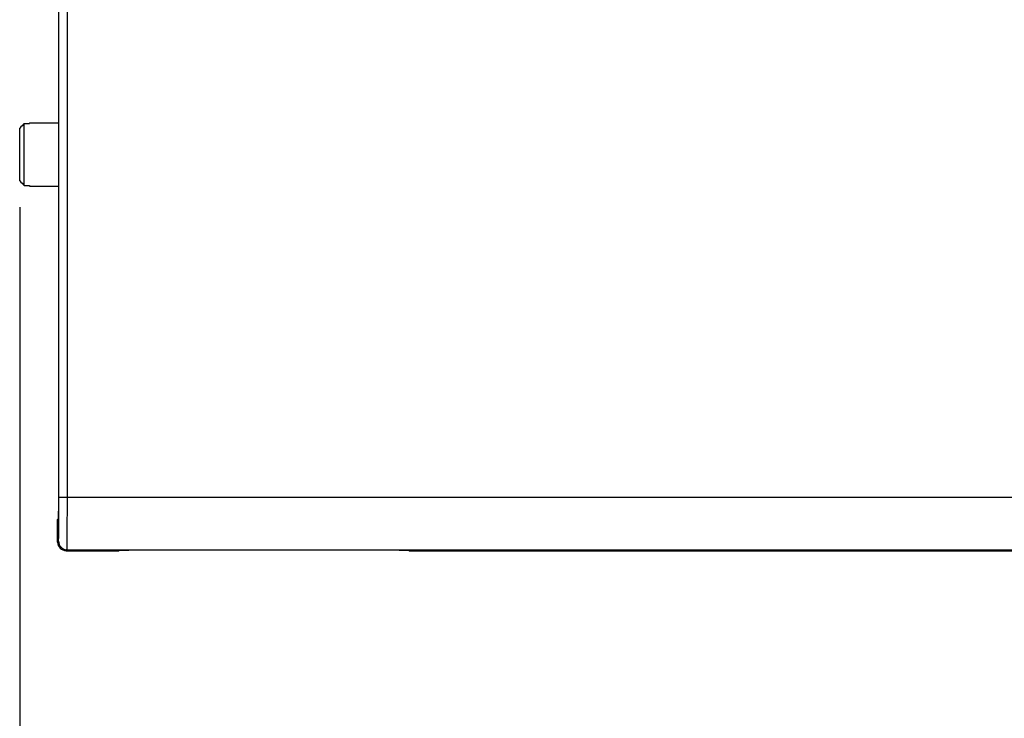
# Model space of a CAD drawing. Header units: inches. Extents: x 0 to 22, y 0 to 17.
# Tile 5 of 56: x 7.6 to 9.9, y 6 to 7.7. Entities that reach past the tile are written whole.
import ezdxf

# ---------------------------------------------------------------- set-up
doc = ezdxf.new("R2010")
doc.units = ezdxf.units.IN
doc.header["$LTSCALE"] = 1.21
doc.header["$MEASUREMENT"] = 0
doc.layers.get('0').update_dxf_attribs({"linetype": 'CONTINUOUS'})
doc.layers.add('DIMENSIONS', color=7, linetype='CONTINUOUS')
doc.styles.get("Standard").update_dxf_attribs({"font": 'txt', "width": 0.8})
doc.dimstyles.new('DIMSTYLE_1', dxfattribs={"dimtxt": 0.125, "dimasz": 0.18, "dimexe": 0.18, "dimexo": 0.0625, "dimgap": 0.09, "dimtad": 0, "dimtih": 1, "dimtoh": 1, "dimdec": 3, "dimzin": 4, "dimdsep": 46, "dimtxsty": 'STANDARD', "dimblk": '_FILLED', "dimblk1": '_FILLED', "dimblk2": '_FILLED', "dimcen": 0.09, "dimadec": 0, "dimazin": 0, "dimtp": 0.01, "dimtm": 0.01, "dimtfac": 1, "dimtdec": 3, "dimtofl": 0, "dimtmove": 0, "dimatfit": 3, "dimldrblk": '_FILLED', "dimfxl": 1, "dimtolj": 1, "dimtzin": 4, "dimarcsym": 0})

# ---------------------------------------------------------------- blocks, each defined once
blk = doc.blocks.new('_FILLED')
at = {"color": 0, "linetype": 'BYBLOCK'}
blk.add_solid([(0, 0), (-1, 0.174), (-1, -0.174)], dxfattribs=at)
blk = doc.blocks.new('*D21')
at = {"layer": 'DIMENSIONS', "color": 2, "linetype": 'CONTINUOUS'}
for p, q in [((7.5673, 7.21), (7.5673, 5.52)), ((11.6573, 6.3348), (11.6573, 5.52)), ((7.5673, 5.645), (8.8373, 5.645)), ((11.6573, 5.645), (10.3873, 5.645))]:
    blk.add_line(p, q, dxfattribs=at)
at = {"layer": 'DIMENSIONS', "color": 2, "linetype": 'CONTINUOUS', "xscale": 0.18, "yscale": 0.18, "zscale": 0.18, "rotation": 180}
blk.add_blockref('_FILLED', (7.5673, 5.645), dxfattribs=at)
at = {"layer": 'DIMENSIONS', "color": 2, "linetype": 'CONTINUOUS', "xscale": 0.18, "yscale": 0.18, "zscale": 0.18}
blk.add_blockref('_FILLED', (11.6573, 5.645), dxfattribs=at)
at = {"layer": 'DIMENSIONS', "color": 2, "linetype": 'CONTINUOUS', "insert": (9.6123, 5.7075), "char_height": 0.125, "width": 1.425, "attachment_point": 2, "line_spacing_factor": 0.9}
blk.add_mtext('4.090{\\Ftxt.shx;\\W1.000000;\\H0.125000; }[103.89]', dxfattribs=at)

msp = doc.modelspace()

# ---------------------------------------------------------------- linework, layer by layer
at = {"color": 7, "linetype": 'CONTINUOUS'}
for p, q in [((7.6599, 6.5192), (7.6599, 11.3369)), ((7.5673, 7.2725), (7.5673, 7.3976)), ((7.5783, 7.2612), (7.5783, 7.4088)), ((7.5783, 7.4088), (7.5903, 7.4088)), ((7.5903, 7.41), (7.5903, 7.4088)), ((7.5903, 7.41), (7.6599, 7.41)), ((7.5783, 7.2612), (7.5903, 7.2612)), ((7.5903, 7.2612), (7.5903, 7.26)), ((7.5903, 7.26), (7.6599, 7.26)), ((7.6573, 6.4689), (7.6595, 6.4712)), ((7.6573, 6.415), (7.6573, 6.4689)), ((7.6773, 6.395), (7.8023, 6.395)), ((7.8023, 6.395), (7.8033, 6.396)), ((7.8033, 6.396), (7.8033, 6.396)), ((7.9283, 6.3971), (8.3663, 6.3971)), ((8.4913, 6.396), (8.4913, 6.396)), ((8.4913, 6.396), (8.4923, 6.395)), ((8.4923, 6.395), (11.2373, 6.395))]:
    msp.add_line(p, q, dxfattribs=at)
at = {"color": 9, "linetype": 'CONTINUOUS'}
for p, q in [((7.6604, 6.5222), (7.6604, 11.3338)), ((7.6804, 6.5222), (7.6804, 11.3338)), ((7.6604, 6.5222), (11.6573, 6.5222)), ((7.6573, 6.415), (7.6595, 6.4173)), ((7.6773, 6.395), (7.6795, 6.3973)), ((7.6795, 6.3973), (11.2475, 6.3973))]:
    msp.add_line(p, q, dxfattribs=at)
at = {"color": 7, "linetype": 'CONTINUOUS'}
for centre, radius, start, end in [((11.163, 3.8818), 5.0289, 135.4651, 135.6441), ((11.163, 10.7882), 5.0289, 224.3559, 224.5349), ((7.9109, 6.227), 0.2001, 122.4952, 122.8801), ((7.9109, 6.227), 0.2001, 122.2935, 122.4952), ((8.3837, 6.227), 0.2001, 57.5048, 57.7065), ((8.3837, 6.227), 0.2001, 57.1199, 57.5048)]:
    msp.add_arc(centre, radius, start, end, dxfattribs=at)
at = {"color": 9, "linetype": 'CONTINUOUS'}
msp.add_arc((7.6795, 6.4173), 0.02, 180.0052, 269.9948, dxfattribs=at)
at = {"color": 7, "linetype": 'CONTINUOUS'}
for centre, major_axis, ratio, start_param, end_param in [((7.6595, 6.5192), (0, 0.048), 0.008727, -3.132866, -1.570796), ((7.6773, 6.415), (0.0141, 0.0141), 0.999924, -3.926953, -2.356233)]:
    msp.add_ellipse(centre, major_axis=major_axis, ratio=ratio, start_param=start_param, end_param=end_param, dxfattribs=at)
at = {"color": 9, "linetype": 'CONTINUOUS'}
for points, knots in [([(7.6595, 6.4173), (7.6595, 6.4173), (7.6595, 6.4173), (7.6595, 6.4173), (7.6595, 6.4173), (7.6595, 6.4173), (7.6596, 6.4174), (7.6596, 6.4174), (7.6596, 6.4175), (7.6596, 6.4176), (7.6596, 6.4177), (7.6596, 6.4178), (7.6596, 6.418), (7.6596, 6.4182), (7.6597, 6.4185), (7.6597, 6.419), (7.6597, 6.4194), (7.6597, 6.42), (7.6597, 6.4206), (7.6598, 6.4213), (7.6598, 6.422), (7.6598, 6.4228), (7.6598, 6.424), (7.6599, 6.4256), (7.6599, 6.4277), (7.66, 6.43), (7.66, 6.4326), (7.66, 6.4353), (7.6601, 6.4383), (7.6601, 6.4415), (7.6601, 6.4448), (7.6602, 6.4484), (7.6602, 6.4521), (7.6602, 6.4574), (7.6603, 6.4644), (7.6603, 6.4732), (7.6604, 6.4824), (7.6604, 6.492), (7.6604, 6.5019), (7.6604, 6.512), (7.6604, 6.5188), (7.6604, 6.5222)], [0, 0, 0, 0, 0.00009, 0.000214, 0.000372, 0.000567, 0.001064, 0.001705, 0.002488, 0.003415, 0.004488, 0.005709, 0.007079, 0.008597, 0.012077, 0.016147, 0.020804, 0.026044, 0.031864, 0.038259, 0.045226, 0.052761, 0.06086, 0.078732, 0.098805, 0.121022, 0.145328, 0.171664, 0.199973, 0.230196, 0.262253, 0.296066, 0.331551, 0.36863, 0.447219, 0.531065, 0.619373, 0.711312, 0.805999, 0.902537, 1, 1, 1, 1]), ([(7.6795, 6.3973), (7.6795, 6.3973), (7.6795, 6.3973), (7.6795, 6.3973), (7.6795, 6.3973), (7.6795, 6.3973), (7.6796, 6.3974), (7.6796, 6.3975), (7.6796, 6.3976), (7.6796, 6.3977), (7.6796, 6.3978), (7.6796, 6.398), (7.6796, 6.3981), (7.6796, 6.3984), (7.6797, 6.3988), (7.6797, 6.3993), (7.6797, 6.3999), (7.6797, 6.4005), (7.6797, 6.4012), (7.6798, 6.402), (7.6798, 6.4029), (7.6798, 6.4039), (7.6798, 6.4053), (7.6799, 6.4072), (7.6799, 6.4097), (7.68, 6.4125), (7.68, 6.4155), (7.68, 6.4188), (7.6801, 6.4223), (7.6801, 6.4261), (7.6801, 6.4301), (7.6802, 6.4343), (7.6802, 6.4387), (7.6802, 6.445), (7.6803, 6.4534), (7.6803, 6.4638), (7.6804, 6.4748), (7.6804, 6.4863), (7.6804, 6.4981), (7.6804, 6.5101), (7.6804, 6.5182), (7.6804, 6.5222)], [0, 0, 0, 0, 0.000085, 0.000203, 0.000356, 0.000545, 0.001031, 0.001665, 0.002446, 0.003375, 0.004452, 0.005676, 0.007049, 0.008568, 0.01205, 0.016119, 0.020774, 0.026012, 0.03183, 0.038224, 0.045191, 0.052726, 0.060826, 0.078697, 0.098763, 0.120976, 0.145282, 0.171625, 0.199941, 0.230162, 0.262218, 0.296031, 0.331521, 0.368604, 0.44719, 0.531041, 0.619358, 0.7113, 0.805992, 0.902532, 1, 1, 1, 1])]:
    msp.add_open_spline(points, degree=3, knots=knots, dxfattribs=at)
at = {"color": 7, "linetype": 'CONTINUOUS'}
for points, knots in [([(7.8033, 6.396), (7.8033, 6.396), (7.8033, 6.396), (7.8033, 6.396), (7.8033, 6.396), (7.8034, 6.396), (7.8034, 6.396), (7.8035, 6.396), (7.8036, 6.3961), (7.8037, 6.3961), (7.8039, 6.3961), (7.804, 6.3961), (7.8042, 6.3961), (7.8045, 6.3961), (7.8049, 6.3962), (7.8054, 6.3962), (7.806, 6.3962), (7.8067, 6.3962), (7.8074, 6.3963), (7.8082, 6.3963), (7.8091, 6.3963), (7.81, 6.3963), (7.8114, 6.3964), (7.8134, 6.3964), (7.8159, 6.3965), (7.8187, 6.3965), (7.8217, 6.3966), (7.825, 6.3966), (7.8286, 6.3966), (7.8323, 6.3967), (7.8363, 6.3967), (7.8421, 6.3968), (7.8498, 6.3968), (7.8596, 6.3969), (7.87, 6.3969), (7.881, 6.397), (7.8924, 6.397), (7.9042, 6.3971), (7.9161, 6.3971), (7.9242, 6.3971), (7.9283, 6.3971)], [0, 0, 0, 0, 0.000117, 0.000268, 0.000455, 0.000677, 0.001231, 0.001932, 0.002779, 0.003773, 0.004913, 0.006199, 0.007632, 0.00921, 0.012802, 0.016973, 0.021721, 0.027045, 0.032941, 0.039409, 0.046445, 0.054049, 0.062217, 0.080218, 0.100395, 0.122695, 0.147065, 0.173453, 0.201804, 0.232053, 0.26412, 0.297919, 0.370394, 0.448827, 0.532492, 0.620569, 0.712239, 0.806641, 0.902862, 1, 1, 1, 1]), ([(8.3663, 6.3971), (8.3704, 6.3971), (8.3784, 6.3971), (8.3904, 6.3971), (8.4022, 6.397), (8.4136, 6.397), (8.4246, 6.3969), (8.435, 6.3969), (8.4448, 6.3968), (8.4525, 6.3968), (8.4582, 6.3967), (8.4622, 6.3967), (8.466, 6.3966), (8.4696, 6.3966), (8.4729, 6.3966), (8.4759, 6.3965), (8.4787, 6.3965), (8.4812, 6.3964), (8.4831, 6.3964), (8.4845, 6.3963), (8.4855, 6.3963), (8.4864, 6.3963), (8.4872, 6.3963), (8.4879, 6.3962), (8.4886, 6.3962), (8.4892, 6.3962), (8.4897, 6.3962), (8.4901, 6.3961), (8.4904, 6.3961), (8.4905, 6.3961), (8.4907, 6.3961), (8.4908, 6.3961), (8.491, 6.3961), (8.4911, 6.396), (8.4912, 6.396), (8.4912, 6.396), (8.4913, 6.396), (8.4913, 6.396), (8.4913, 6.396), (8.4913, 6.396), (8.4913, 6.396)], [0, 0, 0, 0, 0.097138, 0.193359, 0.287761, 0.379431, 0.467509, 0.551173, 0.629606, 0.702081, 0.735881, 0.767948, 0.798197, 0.826548, 0.852935, 0.877306, 0.899606, 0.919783, 0.937784, 0.945951, 0.953555, 0.960591, 0.967058, 0.972954, 0.978278, 0.983026, 0.987198, 0.99079, 0.992368, 0.9938, 0.995087, 0.996227, 0.997221, 0.998068, 0.998768, 0.999323, 0.999545, 0.999732, 0.999883, 1, 1, 1, 1])]:
    msp.add_open_spline(points, degree=3, knots=knots, dxfattribs=at)

# ---------------------------------------------------------------- dimensions: what is measured, and where the dimension line sits
at = {"layer": 'DIMENSIONS', "color": 2, "linetype": 'CONTINUOUS'}
dim = msp.add_linear_dim(base=(7.5673, 5.645), p1=(11.6573, 6.3348), p2=(7.5673, 7.21), angle=180, dimstyle='DIMSTYLE_1', dxfattribs=at)
dim.commit()
dim.dimension.update_dxf_attribs({"geometry": '*D21', "text_midpoint": (9.4623, 5.645), "dimtype": 160})

doc.saveas('drawing.dxf')
